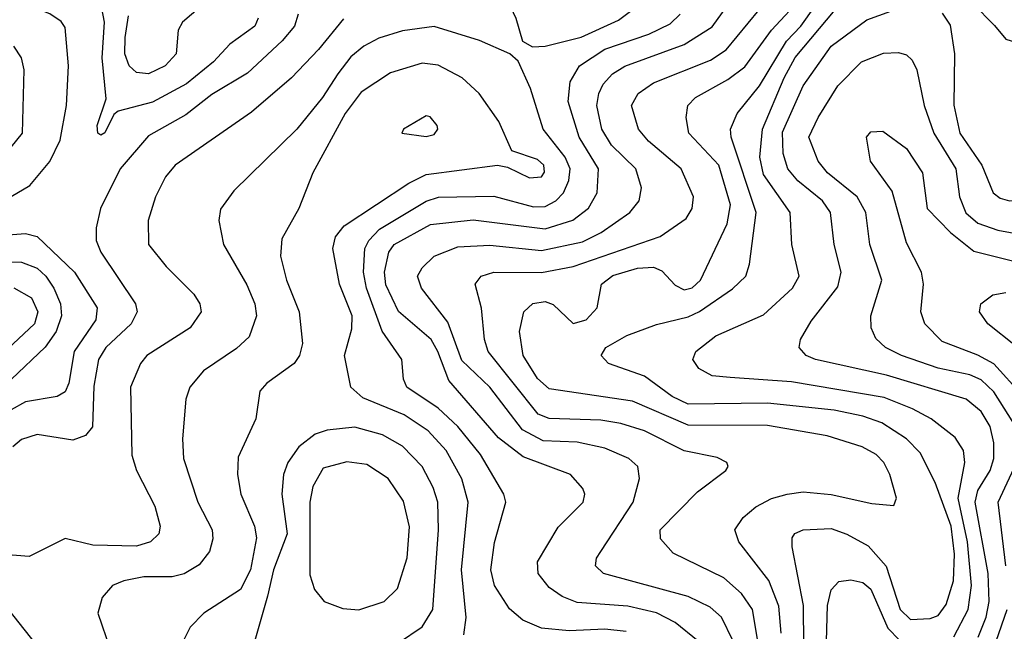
# Model space of a CAD drawing. Extents: x 997028 to 1115134, y 536408 to 618974.
# Tile 79 of 256: x 1007081 to 1009561, y 572150 to 573691. Entities that reach past the tile are written whole.
import ezdxf

# ---------------------------------------------------------------- set-up
doc = ezdxf.new("R2010")
doc.units = 0

msp = doc.modelspace()

# ---------------------------------------------------------------- linework, layer by layer
at = {"layer": '0CON10XD'}
for points in [[(1008373, 573623), (1008405, 573624.2), (1008495, 573646.9), (1008589.8, 573690.2), (1008652.6, 573737.4), (1008679.7, 573775), (1008698, 573835), (1008699.8, 573889.8), (1008662.5, 573965), (1008655.4, 574025), (1008642.4, 574042.4), (1008622.2, 574055), (1008555, 574071.9), (1008485, 574072.3), (1008365, 574006), (1008319.4, 573975), (1008300.8, 573955), (1008291.9, 573915), (1008292.1, 573845), (1008303.1, 573755), (1008330.5, 573695), (1008347.3, 573637.3), (1008373, 573623)], [(1007643.5, 573816.5), (1007490.8, 573685), (1007479.7, 573665), (1007475.3, 573605)], [(1009056.2, 572115), (1009055.1, 572215.1), (1009027.1, 572362.9), (1009027.3, 572385), (1009033.7, 572396.3), (1009055, 572405.8), (1009125, 572408.4), (1009165, 572394.8), (1009218.7, 572365), (1009263.6, 572313.6), (1009299.4, 572205), (1009325, 572179.8), (1009375, 572182), (1009395, 572189.5), (1009415, 572216.9), (1009433.5, 572276.5), (1009436.3, 572343.7), (1009427.3, 572415), (1009387.5, 572525), (1009349.7, 572599.7), (1009314.9, 572634.9), (1009252.5, 572675), (1009205, 572692.3), (1009132.6, 572707.4), (1008965, 572724.4), (1008765, 572722.6), (1008725, 572741.1), (1008655, 572792.9), (1008564.4, 572825), (1008545.5, 572845), (1008557.5, 572865), (1008610, 572895), (1008685, 572922.6), (1008765, 572942.1), (1008793.9, 572956.1), (1008876.7, 573013.3), (1008910.4, 573045), (1008919.7, 573075), (1008935.9, 573205), (1008873.1, 573395), (1008871.4, 573415), (1008888.8, 573455), (1008945, 573524.8), (1009012.9, 573637.1), (1009049.1, 573675), (1009115, 573768.8)], [(1007045, 573237.3), (1007106.5, 573273.5), (1007156.4, 573333.6), (1007182.3, 573387.7), (1007198.4, 573475), (1007203.8, 573575), (1007195, 573672), (1007185, 573686.8), (1007156.5, 573706.5), (1007034.4, 573755)], [(1007681.9, 573695), (1007673.3, 573675), (1007610.5, 573629.5), (1007569.4, 573585), (1007500.6, 573529.4), (1007415, 573483.7), (1007328.9, 573461.1), (1007317.9, 573452.1), (1007295, 573405.8), (1007285, 573400.6), (1007278, 573405), (1007275.6, 573425), (1007298.3, 573491.7), (1007288.4, 573595), (1007294.5, 573685), (1007283.4, 573743.4)], [(1008878.5, 572125), (1008848.9, 572185), (1008820.7, 572210.7), (1008765, 572237.5), (1008551.9, 572295), (1008531.8, 572315), (1008534.3, 572334.3), (1008545, 572350.6), (1008626.7, 572475), (1008642.7, 572535), (1008637.9, 572565), (1008615.6, 572585), (1008555, 572611), (1008485, 572626.1), (1008399.9, 572629.9), (1008347.6, 572657.6), (1008265, 572764.8), (1008195, 572832.4), (1008159.2, 572929.2), (1008092.9, 573015), (1008083.4, 573045), (1008095, 573066.2), (1008124.8, 573095.2), (1008185, 573118.8), (1008265, 573122.8), (1008395, 573109.7), (1008498.6, 573131.4), (1008545.4, 573154.6), (1008617.7, 573205), (1008641.8, 573235), (1008647.1, 573267.1), (1008633.2, 573315), (1008572, 573375), (1008547.6, 573415), (1008535.2, 573475), (1008539.6, 573505), (1008550.9, 573529.1), (1008574.7, 573555), (1008605, 573574), (1008755, 573628.5), (1008825, 573673.4), (1008888.8, 573761.2)], [(1008999.6, 572145), (1008993.3, 572213.3), (1008967.8, 572277.8), (1008892.8, 572375), (1008882.7, 572405), (1008903.7, 572436.3), (1008935, 572463.3), (1008975, 572484.1), (1009014.3, 572495.7), (1009055, 572500.8), (1009125, 572494.1), (1009228, 572472), (1009283.3, 572466.7), (1009290, 572485), (1009272.7, 572545), (1009257.7, 572575), (1009238.5, 572595), (1009203.1, 572615), (1009115, 572642.4), (1008965, 572668.1), (1008765, 572669), (1008625, 572729.4), (1008415, 572760.5), (1008385, 572786.6), (1008348.8, 572845), (1008340.2, 572905), (1008350.8, 572955), (1008373.9, 572976.1), (1008405, 572981), (1008425, 572973.1), (1008475, 572925.8), (1008507.7, 572935), (1008536, 572965), (1008546.8, 573025), (1008575, 573046.6), (1008637.1, 573065), (1008677.3, 573067.3), (1008698.5, 573058.5), (1008731.9, 573021.9), (1008755, 573010.4), (1008775, 573015.6), (1008796, 573035), (1008863.2, 573176.8), (1008871.9, 573225), (1008842.2, 573325), (1008766.9, 573405), (1008760, 573445), (1008763.8, 573475), (1008783.8, 573495), (1008865, 573540.4), (1008907.5, 573572.5), (1008974.9, 573665.1), (1009055, 573751.7)], [(1009495.9, 572135), (1009516.1, 572185), (1009523.3, 572225), (1009521, 572295), (1009487.8, 572475), (1009495, 572504.7), (1009525.4, 572555), (1009535.1, 572585), (1009535.4, 572625), (1009526, 572666), (1009503.5, 572703.5), (1009465, 572735.2), (1009265, 572794.9), (1009085.7, 572835), (1009061.9, 572845), (1009044.4, 572865), (1009048.2, 572885), (1009075, 572931.1), (1009142, 573018), (1009150.3, 573055), (1009132.9, 573125), (1009123.8, 573205), (1009103.6, 573235), (1009041.6, 573285), (1009016.3, 573315), (1009004.1, 573354.1), (1009002.3, 573407.7), (1009055, 573524.7), (1009125, 573624.3), (1009215, 573691), (1009315, 573726.7)], [(1009482, 573732), (1009537, 573677), (1009565, 573642), (1009595, 573632.9), (1009675, 573688.5), (1009725, 573737.2)], [(1007475.3, 573605), (1007446.9, 573575), (1007405, 573555.2), (1007375, 573558.1), (1007356.2, 573575), (1007345.8, 573605), (1007346.2, 573646.2), (1007355, 573701.1)], [(1007782.1, 573705), (1007773.2, 573675), (1007742.3, 573637.7)], [(1007896.4, 573693.6), (1007833.4, 573616.6)], [(1008790, 572125), (1008732.1, 572172.1), (1008685, 572196.6), (1008613.2, 572213.2), (1008485, 572222.3), (1008447.2, 572237.2), (1008415, 572260), (1008386.8, 572295), (1008385.4, 572325), (1008437.5, 572412.5), (1008500.4, 572475), (1008504.6, 572495), (1008499.5, 572509.5), (1008468.1, 572545), (1008349.2, 572589.2), (1008287, 572637), (1008162.1, 572782.1), (1008134.6, 572855), (1008117, 572885), (1008035, 572955.9), (1008003.3, 573023.3), (1007999.7, 573055), (1008010.7, 573105), (1008023.9, 573125), (1008115.5, 573175), (1008223.3, 573186.7), (1008405, 573164.3), (1008474.4, 573185.6), (1008513.8, 573216.2), (1008535.7, 573255), (1008538.9, 573315), (1008490.3, 573395), (1008462.5, 573485), (1008467.6, 573535), (1008491.1, 573575), (1008555, 573616.9), (1008666.2, 573655), (1008719.4, 573680.6), (1008744.7, 573705)], [(1008940.5, 572125), (1008926.7, 572205), (1008899.7, 572245), (1008855, 572284.7), (1008727, 572347), (1008695, 572382.5), (1008694.6, 572405), (1008788.7, 572501.3), (1008860, 572555), (1008865.7, 572565), (1008862.5, 572575), (1008837.6, 572587.6), (1008755, 572604.8), (1008655, 572654.8), (1008595, 572673.4), (1008545, 572682), (1008415, 572685.8), (1008386.7, 572696.7), (1008261.1, 572855), (1008251.4, 572885), (1008244.3, 572964.3), (1008228.2, 573025), (1008243.1, 573045), (1008275.2, 573054.8), (1008395, 573054), (1008475, 573068.9), (1008694.5, 573145), (1008759.9, 573190.1), (1008774.7, 573215), (1008778.2, 573245), (1008747.6, 573315), (1008665.1, 573385.1), (1008639.7, 573415), (1008622.4, 573475), (1008639.1, 573505), (1008677.6, 573532.4), (1008821.1, 573588.9), (1008860.5, 573615), (1008943.5, 573716.5)], [(1009434.3, 572135.7), (1009470, 572205), (1009478.5, 572265), (1009469.1, 572375), (1009445.3, 572485), (1009461.6, 572575), (1009458.7, 572605), (1009437.8, 572637.8), (1009376.8, 572685), (1009330.5, 572710.5), (1009258.6, 572738.6), (1009025, 572778.5), (1008870.9, 572789.1), (1008825, 572794), (1008791.9, 572811.9), (1008776.4, 572835), (1008784.6, 572855), (1008835, 572894.2), (1008955, 572947.1), (1009027.8, 573015), (1009044.2, 573045), (1009025.8, 573125), (1009021.6, 573205), (1008955, 573301.4), (1008945.4, 573345), (1008952.1, 573415), (1009006.4, 573545), (1009034.3, 573595.7), (1009135, 573715.9)], [(1009405, 573707.8), (1009425, 573677.5), (1009436, 573605), (1009434.4, 573475.6), (1009449.8, 573405), (1009504.8, 573325), (1009533.2, 573255), (1009551.4, 573241.4), (1009574.4, 573234.4), (1009610.8, 573239.2), (1009639.5, 573260.5), (1009680, 573315), (1009693.9, 573415), (1009744, 573496), (1009752.2, 573577.8), (1009762.1, 573615), (1009791.1, 573668.9), (1009835, 573711.1)], [(1008609.1, 572149.1), (1008555, 572155.2), (1008465, 572150.5), (1008395, 572157.7), (1008348, 572178), (1008315, 572206.2), (1008277, 572265), (1008267.5, 572305), (1008276.6, 572373.4), (1008305.4, 572475), (1008300.4, 572495), (1008242, 572595), (1008185, 572665.7), (1008135, 572712.5), (1008056.2, 572765), (1008047.9, 572785), (1008043.1, 572835), (1007994.2, 572905.8), (1007954.6, 573015), (1007947, 573055), (1007950.5, 573115), (1007960.3, 573135), (1007986.9, 573163.1), (1008105, 573234.2), (1008136, 573244), (1008275, 573246.1), (1008375, 573219.5), (1008405, 573220.6), (1008431.2, 573235), (1008450.6, 573255), (1008464.1, 573285.9), (1008468, 573315), (1008454.8, 573345), (1008399.3, 573415), (1008367.7, 573517.7), (1008336.4, 573586.4), (1008315.5, 573605.5), (1008238.8, 573638.8), (1008125, 573674.3), (1008045, 573663), (1007985.6, 573644.4), (1007947.9, 573625), (1007915, 573597.5), (1007881.9, 573555), (1007843.8, 573495), (1007779.3, 573415), (1007620.2, 573259.8), (1007586.4, 573213.6), (1007582.7, 573185), (1007593.8, 573125), (1007653.1, 573023.1), (1007673.1, 572975), (1007677.6, 572945), (1007658.5, 572891.5), (1007627.3, 572862.7), (1007543.5, 572806.5), (1007509.6, 572765), (1007499.2, 572735), (1007490.9, 572635), (1007493.5, 572585), (1007529.2, 572475), (1007565.3, 572405), (1007567.6, 572382.4), (1007559.1, 572350.9), (1007533.2, 572316.8), (1007495.2, 572294.8), (1007465, 572287.1), (1007393.4, 572286.6), (1007342.8, 572277.2), (1007314.3, 572265), (1007288.5, 572235), (1007277.3, 572195), (1007308.9, 572105)], [(1007045, 573352), (1007088.2, 573405), (1007091.8, 573565), (1007085.4, 573595), (1007066.2, 573625)], [(1007742.3, 573637.7), (1007655, 573556.6), (1007565, 573503), (1007498.9, 573451.1), (1007405, 573398.4), (1007334.2, 573315), (1007284.6, 573215), (1007273.4, 573166.6), (1007273.3, 573135), (1007285.3, 573105), (1007372.4, 572975), (1007377.1, 572955), (1007361.9, 572925), (1007297.6, 572865), (1007279.2, 572835), (1007267.7, 572767.7), (1007264.5, 572665), (1007246.8, 572643.2), (1007215, 572631.8), (1007125, 572645.8), (1007085, 572633.4), (1007063.4, 572615)], [(1007833.4, 573616.6), (1007765.2, 573544.8), (1007665, 573458.2), (1007472.1, 573325), (1007448.2, 573295), (1007422.7, 573245), (1007404.7, 573185), (1007405.4, 573125), (1007449.4, 573069.4), (1007519.1, 572999.1), (1007534.6, 572975), (1007537.7, 572955), (1007510.4, 572915), (1007400.8, 572845), (1007385, 572824.3), (1007360, 572765), (1007363.5, 572593.5), (1007374.8, 572554.8), (1007421.2, 572465), (1007434.7, 572415), (1007431.6, 572395), (1007410, 572375), (1007375, 572364), (1007265, 572366.7), (1007195, 572383.6), (1007105, 572338.2), (1006955, 572350.3)], [(1009597, 572655), (1009535, 572753.1), (1009503.3, 572783.3), (1009475, 572796.4), (1009395, 572812.7), (1009302.2, 572845), (1009262.5, 572865), (1009238, 572888), (1009226.2, 572915), (1009225.4, 572945), (1009253.1, 573035), (1009222.5, 573125), (1009212.4, 573205), (1009191, 573245), (1009115.8, 573305), (1009092.4, 573335), (1009069.2, 573395), (1009092.8, 573445), (1009142.4, 573525), (1009201.8, 573585), (1009256.7, 573606.7), (1009295, 573608.9), (1009315, 573602.9), (1009329.4, 573589.4), (1009340.9, 573565), (1009359.4, 573475), (1009383.7, 573405), (1009439.7, 573315), (1009448.2, 573245), (1009464.9, 573204.9), (1009495, 573178.5), (1009545, 573160.5), (1009605, 573150.2)], [(1008199.4, 572140.6), (1008205.3, 572184.7), (1008193.8, 572305), (1008211, 572475), (1008194.3, 572534.3), (1008155.2, 572605), (1008109.5, 572655), (1008049.3, 572695), (1007945, 572738.5), (1007914.7, 572765), (1007899.2, 572845), (1007917.5, 572912.5), (1007918.4, 572945), (1007886.8, 573025), (1007869.6, 573115), (1007876, 573144), (1007898.2, 573171.8), (1008061.1, 573278.9), (1008105, 573301), (1008284.7, 573324.7), (1008309.5, 573319.5), (1008365, 573292.5), (1008395.3, 573295), (1008403.2, 573306.7), (1008401.1, 573325), (1008385, 573338.7), (1008320.6, 573360.6), (1008287.8, 573435), (1008238.7, 573505), (1008195.4, 573545), (1008135, 573576.7), (1008095, 573581.7), (1008015, 573557.1), (1007941, 573509), (1007900.4, 573455), (1007819.3, 573305), (1007784.2, 573215.8), (1007740.8, 573139.2), (1007737.7, 573095), (1007752.9, 573035), (1007785.2, 572955.2), (1007793.4, 572875), (1007786, 572845), (1007772.3, 572825), (1007703.5, 572775), (1007685.5, 572755), (1007675.6, 572685), (1007631.2, 572588.8), (1007629.3, 572545), (1007637.5, 572495), (1007671.9, 572415), (1007677, 572385), (1007662.3, 572305), (1007636.8, 572255), (1007544.4, 572195), (1007510.3, 572159.7), (1007487.7, 572115)], [(1008105, 573396.9), (1008125, 573402.2), (1008134.2, 573415), (1008132.5, 573425), (1008115, 573446.2), (1008105, 573448.8), (1008047.5, 573415), (1008043.3, 573405), (1008105, 573396.9)], [(1009606.7, 572745), (1009535, 572823.8), (1009495, 572845.9), (1009405, 572880.5), (1009360.9, 572925), (1009351.4, 572955), (1009357.8, 573025), (1009353.1, 573055), (1009315, 573129.2), (1009279, 573259), (1009224.4, 573335), (1009214.2, 573395), (1009225, 573408.8), (1009255, 573410), (1009315, 573366.5), (1009355.3, 573305), (1009367.3, 573215), (1009425.7, 573155), (1009485, 573108), (1009598.9, 573078.9)], [(1006995, 573145.2), (1007095, 573152), (1007125, 573144.7), (1007218.4, 573055), (1007276.2, 572965), (1007272.5, 572935), (1007218.3, 572855), (1007204.8, 572775), (1007195, 572753.2), (1007175, 572741.6), (1007095, 572727.9), (1007022.2, 572687.8)], [(1006995, 573081.3), (1007085, 573080.5), (1007125, 573064.8), (1007146.7, 573045), (1007166.5, 573015), (1007183.3, 572975), (1007186.2, 572945), (1007172.9, 572905), (1007145, 572866.2), (1007060, 572785)], [(1007065.8, 573015.8), (1007110.3, 572990.3), (1007126.7, 572955), (1007117.8, 572925), (1006982.3, 572797.7)], [(1009589.5, 572869.5), (1009519.6, 572925), (1009499.1, 572955), (1009502.2, 572975), (1009532.5, 572997.5), (1009565, 573003.6)], [(1008035, 572120.3), (1008095, 572160.8), (1008121.4, 572205), (1008135.8, 572405), (1008134, 572475), (1008122.5, 572512.5), (1008094.7, 572565), (1008045, 572616.6), (1007994.8, 572644.8), (1007925, 572664.3), (1007855, 572656.8), (1007825, 572646.3), (1007784.1, 572615), (1007756.2, 572575), (1007745.7, 572545), (1007741, 572495), (1007754.8, 572395), (1007720.3, 572305), (1007705, 572238.6), (1007666.8, 572103.2)], [(1007935, 572204.1), (1007998.6, 572225), (1008032.2, 572257.8), (1008057, 572335), (1008063.1, 572413.1), (1008047.7, 572477.7), (1008009.3, 572535), (1007955, 572570), (1007905, 572576.7), (1007845, 572560.7), (1007819, 572515), (1007811.5, 572475), (1007811.8, 572291.8), (1007823.3, 572255), (1007847.5, 572225), (1007895, 572206.9), (1007935, 572204.1)], [(1009565.4, 572315), (1009545.9, 572475), (1009597.6, 572585)], [(1009113.3, 572125), (1009115.6, 572214.4), (1009125, 572254.2), (1009144.7, 572275.3), (1009175, 572279.7), (1009205, 572272.6), (1009225, 572255.8), (1009267.7, 572157.7), (1009297.3, 572127.3)], [(1007123.5, 572115), (1007035, 572227.1)], [(1009509.5, 572090.5), (1009540.8, 572125), (1009568.4, 572205)]]:
    msp.add_lwpolyline(points, dxfattribs=at)

doc.saveas('drawing.dxf')
